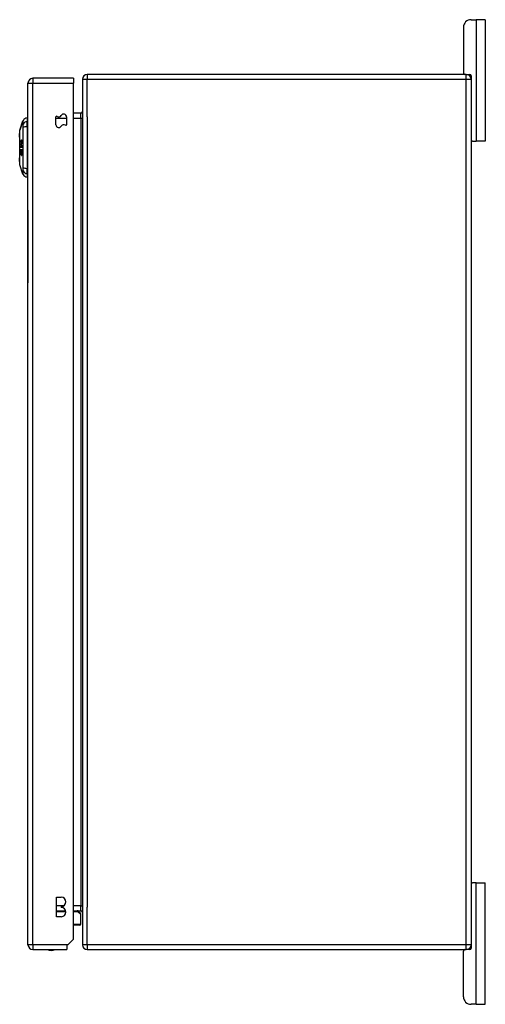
# Model space of a CAD drawing. Header units: inches. Extents: x 10 to 205, y 17 to 100.
# Tile 41 of 71: x 114 to 124, y 49 to 69. Entities that reach past the tile are written whole.
import ezdxf

# ---------------------------------------------------------------- set-up
doc = ezdxf.new("R2010")
doc.units = ezdxf.units.IN
doc.header["$MEASUREMENT"] = 0
doc.layers.add('Visible Edges(ANSI)', color=7, linetype='Continuous', lineweight=25)
doc.layers.add('Visible Tangent Edges(ANSI)', color=7, linetype='Continuous', lineweight=25)

msp = doc.modelspace()

# ---------------------------------------------------------------- linework, layer by layer
at = {"layer": 'Visible Edges(ANSI)'}
for p, q in [((123.603, 68.859), (123.603, 67.921)), ((123.759, 69.015), (123.866, 69.015)), ((124.053, 69.015), (123.866, 69.015)), ((124.053, 69.015), (124.053, 66.515)), ((123.662, 67.89), (115.86, 67.89)), ((123.662, 67.89), (123.73, 67.89)), ((123.761, 67.859), (123.761, 67.791)), ((114.641, 49.991), (114.641, 67.711)), ((115.575, 67.81), (114.74, 67.81)), ((115.575, 67.81), (115.575, 67.711)), ((115.575, 50.108), (115.575, 67.711)), ((115.761, 67.791), (115.761, 49.989)), ((123.761, 67.791), (123.761, 49.989)), ((115.73, 67.092), (115.575, 67.092)), ((114.471, 66.743), (114.538, 66.936)), ((114.625, 66.996), (114.625, 66.923)), ((114.625, 66.814), (114.625, 66.923)), ((115.216, 66.855), (115.216, 67.014)), ((115.434, 67.015), (115.434, 66.856)), ((114.625, 66.814), (114.625, 65.957)), ((114.494, 66.464), (114.513, 66.464)), ((114.494, 66.458), (114.501, 66.458)), ((114.501, 66.495), (114.512, 66.495)), ((114.504, 66.442), (114.501, 66.44)), ((114.506, 66.498), (114.514, 66.498)), ((114.509, 66.502), (114.516, 66.502)), ((114.512, 66.532), (114.517, 66.532)), ((114.513, 66.423), (114.52, 66.423)), ((123.792, 66.515), (123.761, 66.515)), ((123.792, 66.515), (123.866, 66.515)), ((124.053, 66.515), (123.866, 66.515)), ((114.5, 66.28), (114.501, 66.28)), ((114.5, 66.246), (114.505, 66.246)), ((114.501, 66.418), (114.507, 66.418)), ((114.501, 66.306), (114.507, 66.306)), ((114.502, 66.341), (114.502, 66.341)), ((114.506, 66.401), (114.508, 66.401)), ((114.508, 66.401), (114.506, 66.401)), ((114.507, 66.417), (114.509, 66.417)), ((114.509, 66.225), (114.513, 66.225)), ((114.51, 66.234), (114.517, 66.234)), ((114.511, 66.299), (114.519, 66.299)), ((114.511, 66.29), (114.513, 66.29)), ((114.511, 66.273), (114.517, 66.273)), ((114.513, 66.339), (114.519, 66.339)), ((114.514, 66.393), (114.52, 66.393)), ((114.538, 65.835), (114.471, 66.029)), ((114.625, 65.848), (114.625, 65.957)), ((114.625, 65.848), (114.625, 65.776)), ((114.635, 65.101), (114.635, 65.351)), ((114.641, 65.351), (114.635, 65.351)), ((114.635, 65.101), (114.635, 63.601)), ((114.635, 63.351), (114.635, 63.601)), ((114.635, 63.351), (114.641, 63.351)), ((123.761, 51.265), (123.792, 51.265)), ((123.866, 51.265), (123.792, 51.265)), ((123.866, 51.265), (124.053, 51.265)), ((124.053, 48.765), (124.053, 51.265)), ((115.23, 50.567), (115.23, 50.967)), ((115.23, 50.967), (115.325, 50.967)), ((115.23, 50.688), (115.416, 50.688)), ((115.325, 50.777), (115.325, 50.757)), ((115.575, 50.688), (115.73, 50.688)), ((115.683, 50.677), (115.719, 50.641)), ((115.325, 50.567), (115.23, 50.567)), ((115.731, 50.413), (115.731, 50.613)), ((115.711, 50.393), (115.575, 50.393)), ((115.575, 50.108), (115.458, 49.991)), ((114.74, 49.892), (115.441, 49.892)), ((115.458, 49.991), (115.441, 49.974)), ((115.441, 49.974), (115.441, 49.892)), ((115.86, 49.89), (123.662, 49.89)), ((123.603, 48.921), (123.603, 49.859)), ((123.73, 49.89), (123.662, 49.89)), ((123.761, 49.989), (123.761, 49.921)), ((123.866, 48.765), (123.759, 48.765)), ((123.866, 48.765), (124.053, 48.765))]:
    msp.add_line(p, q, dxfattribs=at)
at = {"layer": 'Visible Edges(ANSI)', "flags": 128}
for points in [[(114.47, 66.741), (114.47, 66.741), (114.47, 66.739), (114.47, 66.737), (114.47, 66.734), (114.47, 66.73), (114.47, 66.726), (114.47, 66.72), (114.47, 66.714), (114.47, 66.707), (114.47, 66.699), (114.47, 66.69), (114.47, 66.681), (114.47, 66.671), (114.47, 66.66), (114.47, 66.649), (114.47, 66.637), (114.47, 66.624), (114.47, 66.611), (114.47, 66.597), (114.47, 66.583), (114.47, 66.568), (114.47, 66.553), (114.47, 66.538), (114.47, 66.522), (114.47, 66.505), (114.47, 66.489), (114.47, 66.472), (114.47, 66.455), (114.47, 66.438), (114.47, 66.42), (114.47, 66.403), (114.47, 66.385), (114.47, 66.368), (114.47, 66.351), (114.47, 66.333), (114.47, 66.316), (114.47, 66.299), (114.47, 66.282), (114.47, 66.266), (114.47, 66.249), (114.47, 66.233), (114.47, 66.218), (114.47, 66.203), (114.47, 66.188), (114.47, 66.174), (114.47, 66.16), (114.47, 66.147), (114.47, 66.134), (114.47, 66.122), (114.47, 66.111), (114.47, 66.1), (114.47, 66.09), (114.47, 66.081), (114.47, 66.073), (114.47, 66.065), (114.47, 66.058), (114.47, 66.051), (114.47, 66.046), (114.47, 66.041), (114.47, 66.037), (114.47, 66.034), (114.47, 66.032), (114.47, 66.031), (114.47, 66.031)], [(114.493, 66.505), (114.493, 66.506), (114.493, 66.507), (114.493, 66.508), (114.493, 66.51), (114.493, 66.511), (114.493, 66.512), (114.493, 66.514), (114.493, 66.515), (114.494, 66.516), (114.494, 66.518), (114.494, 66.519), (114.494, 66.52), (114.495, 66.521), (114.495, 66.522), (114.495, 66.523), (114.496, 66.524), (114.496, 66.525), (114.496, 66.526), (114.497, 66.527), (114.497, 66.528), (114.497, 66.528), (114.498, 66.529), (114.498, 66.53), (114.499, 66.53)], [(114.496, 66.489), (114.496, 66.489), (114.496, 66.489), (114.496, 66.49), (114.495, 66.49), (114.495, 66.491), (114.495, 66.491), (114.495, 66.492), (114.495, 66.492), (114.494, 66.493), (114.494, 66.494), (114.494, 66.494), (114.494, 66.495), (114.494, 66.496), (114.494, 66.496), (114.494, 66.497), (114.493, 66.498), (114.493, 66.499), (114.493, 66.499), (114.493, 66.5), (114.493, 66.501), (114.493, 66.502), (114.493, 66.503), (114.493, 66.504), (114.493, 66.505)], [(114.494, 66.464), (114.495, 66.465), (114.496, 66.465), (114.497, 66.466), (114.498, 66.466), (114.499, 66.467), (114.5, 66.467), (114.501, 66.468), (114.502, 66.468), (114.504, 66.469), (114.505, 66.469), (114.506, 66.47), (114.507, 66.47), (114.508, 66.471), (114.509, 66.471), (114.51, 66.472), (114.511, 66.473), (114.512, 66.473), (114.513, 66.474), (114.514, 66.474), (114.515, 66.475), (114.516, 66.475), (114.517, 66.476), (114.519, 66.476), (114.52, 66.477)], [(114.494, 66.458), (114.494, 66.459), (114.494, 66.459), (114.494, 66.459), (114.494, 66.459), (114.494, 66.46), (114.494, 66.46), (114.494, 66.46), (114.494, 66.46), (114.494, 66.461), (114.494, 66.461), (114.494, 66.461), (114.494, 66.461), (114.494, 66.462), (114.494, 66.462), (114.494, 66.462), (114.494, 66.462), (114.494, 66.463), (114.494, 66.463), (114.494, 66.463), (114.494, 66.463), (114.494, 66.464), (114.494, 66.464), (114.494, 66.464), (114.494, 66.464)], [(114.501, 66.44), (114.501, 66.442), (114.5, 66.443), (114.5, 66.444), (114.5, 66.446), (114.499, 66.447), (114.499, 66.448), (114.499, 66.449), (114.498, 66.45), (114.498, 66.451), (114.498, 66.451), (114.497, 66.452), (114.497, 66.453), (114.497, 66.453), (114.497, 66.454), (114.496, 66.455), (114.496, 66.455), (114.496, 66.456), (114.496, 66.456), (114.495, 66.457), (114.495, 66.457), (114.495, 66.457), (114.495, 66.458), (114.494, 66.458), (114.494, 66.458)], [(114.494, 66.404), (114.494, 66.406), (114.495, 66.408), (114.495, 66.409), (114.495, 66.411), (114.495, 66.412), (114.495, 66.414), (114.495, 66.415), (114.496, 66.417), (114.496, 66.418), (114.496, 66.42), (114.497, 66.421), (114.497, 66.422), (114.497, 66.423), (114.498, 66.424), (114.498, 66.424), (114.498, 66.425), (114.499, 66.425), (114.499, 66.426), (114.5, 66.426), (114.5, 66.426), (114.5, 66.427), (114.501, 66.427), (114.501, 66.427), (114.501, 66.427)], [(114.497, 66.516), (114.496, 66.516), (114.496, 66.515), (114.496, 66.515), (114.496, 66.514), (114.496, 66.514), (114.496, 66.514), (114.496, 66.513), (114.496, 66.513), (114.496, 66.512), (114.496, 66.512), (114.496, 66.512), (114.496, 66.511), (114.496, 66.511), (114.496, 66.51), (114.496, 66.51), (114.496, 66.509), (114.495, 66.509), (114.495, 66.509), (114.495, 66.508), (114.495, 66.508), (114.495, 66.507), (114.495, 66.507), (114.495, 66.506), (114.495, 66.506)], [(114.495, 66.506), (114.495, 66.506), (114.495, 66.505), (114.496, 66.505), (114.496, 66.505), (114.496, 66.504), (114.496, 66.504), (114.496, 66.504), (114.496, 66.503), (114.496, 66.503), (114.496, 66.503), (114.496, 66.503), (114.496, 66.502), (114.496, 66.502), (114.496, 66.502), (114.496, 66.501), (114.496, 66.501), (114.496, 66.501), (114.496, 66.501), (114.496, 66.5), (114.496, 66.5), (114.496, 66.5), (114.496, 66.5), (114.496, 66.5), (114.496, 66.499)], [(114.496, 66.499), (114.497, 66.498), (114.498, 66.497), (114.498, 66.496), (114.499, 66.496), (114.5, 66.495), (114.5, 66.495), (114.501, 66.495), (114.501, 66.495), (114.501, 66.495), (114.502, 66.495), (114.502, 66.495), (114.502, 66.495), (114.503, 66.496), (114.503, 66.496), (114.503, 66.496), (114.503, 66.496), (114.504, 66.496), (114.504, 66.496), (114.504, 66.496), (114.505, 66.497), (114.505, 66.497), (114.505, 66.497), (114.505, 66.497), (114.506, 66.498)], [(114.507, 66.49), (114.507, 66.489), (114.506, 66.489), (114.506, 66.489), (114.505, 66.488), (114.505, 66.488), (114.504, 66.488), (114.504, 66.487), (114.503, 66.487), (114.503, 66.487), (114.502, 66.487), (114.502, 66.487), (114.501, 66.487), (114.501, 66.486), (114.501, 66.486), (114.5, 66.486), (114.5, 66.487), (114.499, 66.487), (114.499, 66.487), (114.498, 66.487), (114.498, 66.487), (114.498, 66.487), (114.497, 66.488), (114.497, 66.488), (114.496, 66.489)], [(114.499, 66.522), (114.499, 66.521), (114.499, 66.521), (114.499, 66.521), (114.499, 66.521), (114.498, 66.521), (114.498, 66.52), (114.498, 66.52), (114.498, 66.52), (114.498, 66.52), (114.498, 66.52), (114.498, 66.519), (114.498, 66.519), (114.498, 66.519), (114.497, 66.519), (114.497, 66.518), (114.497, 66.518), (114.497, 66.518), (114.497, 66.518), (114.497, 66.517), (114.497, 66.517), (114.497, 66.517), (114.497, 66.517), (114.497, 66.516), (114.497, 66.516)], [(114.499, 66.53), (114.499, 66.53), (114.499, 66.529), (114.499, 66.529), (114.499, 66.529), (114.499, 66.528), (114.499, 66.528), (114.499, 66.528), (114.499, 66.527), (114.499, 66.527), (114.499, 66.527), (114.499, 66.526), (114.499, 66.526), (114.499, 66.525), (114.499, 66.525), (114.499, 66.525), (114.499, 66.524), (114.499, 66.524), (114.499, 66.524), (114.499, 66.523), (114.499, 66.523), (114.499, 66.523), (114.499, 66.522), (114.499, 66.522), (114.499, 66.522)], [(114.52, 66.467), (114.519, 66.467), (114.518, 66.467), (114.517, 66.466), (114.516, 66.466), (114.516, 66.466), (114.515, 66.465), (114.514, 66.465), (114.513, 66.464), (114.512, 66.464), (114.511, 66.464), (114.511, 66.463), (114.51, 66.463), (114.509, 66.462), (114.508, 66.462), (114.507, 66.462), (114.506, 66.461), (114.506, 66.461), (114.505, 66.46), (114.504, 66.46), (114.503, 66.46), (114.502, 66.459), (114.501, 66.459), (114.5, 66.458), (114.5, 66.458)], [(114.5, 66.458), (114.5, 66.458), (114.5, 66.457), (114.5, 66.457), (114.5, 66.456), (114.5, 66.456), (114.501, 66.455), (114.501, 66.455), (114.501, 66.454), (114.501, 66.454), (114.501, 66.453), (114.501, 66.453), (114.501, 66.452), (114.502, 66.452), (114.502, 66.451), (114.502, 66.451), (114.502, 66.45), (114.502, 66.449), (114.503, 66.448), (114.503, 66.447), (114.503, 66.446), (114.503, 66.445), (114.503, 66.444), (114.504, 66.443), (114.504, 66.442)], [(114.501, 66.427), (114.501, 66.427), (114.502, 66.427), (114.502, 66.427), (114.502, 66.427), (114.502, 66.427), (114.503, 66.427), (114.503, 66.427), (114.503, 66.426), (114.503, 66.426), (114.504, 66.426), (114.504, 66.426), (114.504, 66.425), (114.504, 66.425), (114.505, 66.425), (114.505, 66.424), (114.505, 66.424), (114.505, 66.423), (114.505, 66.422), (114.506, 66.422), (114.506, 66.421), (114.506, 66.42), (114.506, 66.419), (114.506, 66.418), (114.507, 66.417)], [(114.502, 66.512), (114.502, 66.515), (114.502, 66.518), (114.502, 66.52), (114.502, 66.523), (114.503, 66.525), (114.503, 66.527), (114.503, 66.529), (114.504, 66.53), (114.504, 66.531), (114.504, 66.532), (114.505, 66.533), (114.505, 66.534), (114.505, 66.534), (114.506, 66.535), (114.506, 66.536), (114.506, 66.537), (114.507, 66.537), (114.507, 66.538), (114.507, 66.538), (114.508, 66.539), (114.508, 66.539), (114.508, 66.54), (114.509, 66.54), (114.509, 66.54)], [(114.506, 66.498), (114.505, 66.498), (114.505, 66.498), (114.505, 66.498), (114.505, 66.499), (114.505, 66.499), (114.504, 66.499), (114.504, 66.5), (114.504, 66.5), (114.504, 66.501), (114.504, 66.501), (114.503, 66.502), (114.503, 66.502), (114.503, 66.503), (114.503, 66.503), (114.503, 66.504), (114.502, 66.505), (114.502, 66.506), (114.502, 66.507), (114.502, 66.508), (114.502, 66.508), (114.502, 66.509), (114.502, 66.51), (114.502, 66.511), (114.502, 66.512)], [(114.51, 66.531), (114.509, 66.531), (114.509, 66.53), (114.508, 66.53), (114.508, 66.529), (114.507, 66.529), (114.507, 66.528), (114.507, 66.527), (114.506, 66.526), (114.506, 66.525), (114.506, 66.524), (114.505, 66.523), (114.505, 66.522), (114.505, 66.522), (114.505, 66.521), (114.505, 66.52), (114.505, 66.519), (114.505, 66.519), (114.505, 66.518), (114.505, 66.517), (114.504, 66.516), (114.504, 66.515), (114.504, 66.514), (114.504, 66.514), (114.504, 66.513)], [(114.504, 66.513), (114.505, 66.511), (114.505, 66.51), (114.505, 66.509), (114.505, 66.508), (114.505, 66.507), (114.506, 66.506), (114.506, 66.505), (114.506, 66.504), (114.506, 66.504), (114.507, 66.503), (114.507, 66.503), (114.507, 66.503), (114.507, 66.503), (114.508, 66.502), (114.508, 66.502), (114.508, 66.502), (114.508, 66.502), (114.509, 66.502), (114.509, 66.502), (114.509, 66.502), (114.51, 66.502), (114.51, 66.502), (114.51, 66.503), (114.51, 66.503)], [(114.518, 66.525), (114.518, 66.518), (114.518, 66.512), (114.517, 66.506), (114.516, 66.502), (114.515, 66.501), (114.515, 66.5), (114.515, 66.499), (114.514, 66.499), (114.514, 66.498), (114.513, 66.497), (114.513, 66.496), (114.513, 66.496), (114.512, 66.495), (114.512, 66.494), (114.511, 66.494), (114.511, 66.493), (114.51, 66.493), (114.51, 66.492), (114.509, 66.492), (114.509, 66.491), (114.509, 66.491), (114.508, 66.49), (114.508, 66.49), (114.507, 66.49)], [(114.507, 66.417), (114.507, 66.418), (114.507, 66.419), (114.507, 66.42), (114.507, 66.421), (114.507, 66.421), (114.507, 66.422), (114.507, 66.423), (114.507, 66.423), (114.508, 66.424), (114.508, 66.425), (114.508, 66.425), (114.508, 66.426), (114.508, 66.427), (114.508, 66.427), (114.509, 66.428), (114.509, 66.429), (114.509, 66.429), (114.51, 66.43), (114.51, 66.431), (114.511, 66.431), (114.511, 66.432), (114.512, 66.432), (114.512, 66.432), (114.513, 66.432)], [(114.513, 66.423), (114.513, 66.423), (114.512, 66.422), (114.512, 66.422), (114.512, 66.422), (114.512, 66.422), (114.511, 66.422), (114.511, 66.421), (114.511, 66.421), (114.51, 66.42), (114.51, 66.42), (114.51, 66.419), (114.51, 66.419), (114.51, 66.418), (114.509, 66.418), (114.509, 66.417), (114.509, 66.416), (114.509, 66.415), (114.508, 66.414), (114.508, 66.413), (114.508, 66.412), (114.508, 66.411), (114.508, 66.41), (114.508, 66.408), (114.508, 66.407)], [(114.509, 66.54), (114.51, 66.541), (114.51, 66.541), (114.511, 66.541), (114.511, 66.541), (114.512, 66.541), (114.512, 66.541), (114.513, 66.541), (114.513, 66.541), (114.514, 66.541), (114.514, 66.54), (114.515, 66.539), (114.516, 66.538), (114.516, 66.537), (114.517, 66.536), (114.517, 66.535), (114.517, 66.534), (114.517, 66.533), (114.518, 66.532), (114.518, 66.531), (114.518, 66.53), (114.518, 66.529), (114.518, 66.527), (114.518, 66.526), (114.518, 66.525)], [(114.516, 66.522), (114.516, 66.523), (114.516, 66.524), (114.516, 66.525), (114.516, 66.525), (114.515, 66.526), (114.515, 66.527), (114.515, 66.527), (114.515, 66.528), (114.515, 66.528), (114.515, 66.529), (114.515, 66.529), (114.514, 66.53), (114.514, 66.53), (114.514, 66.531), (114.514, 66.531), (114.514, 66.531), (114.513, 66.532), (114.513, 66.532), (114.512, 66.532), (114.512, 66.532), (114.511, 66.532), (114.511, 66.532), (114.51, 66.532), (114.51, 66.531)], [(114.51, 66.503), (114.511, 66.503), (114.511, 66.504), (114.512, 66.504), (114.512, 66.505), (114.512, 66.505), (114.513, 66.506), (114.513, 66.507), (114.513, 66.507), (114.514, 66.508), (114.514, 66.509), (114.514, 66.51), (114.515, 66.511), (114.515, 66.512), (114.515, 66.513), (114.515, 66.514), (114.515, 66.515), (114.516, 66.516), (114.516, 66.517), (114.516, 66.518), (114.516, 66.519), (114.516, 66.52), (114.516, 66.521), (114.516, 66.522), (114.516, 66.522)], [(114.513, 66.432), (114.514, 66.432), (114.514, 66.432), (114.515, 66.432), (114.516, 66.431), (114.516, 66.431), (114.517, 66.43), (114.518, 66.429), (114.518, 66.428), (114.519, 66.426), (114.519, 66.425), (114.519, 66.424), (114.52, 66.423), (114.52, 66.422), (114.52, 66.421), (114.52, 66.42), (114.52, 66.419), (114.521, 66.417), (114.521, 66.416), (114.521, 66.415), (114.521, 66.414), (114.521, 66.412), (114.521, 66.411), (114.521, 66.41), (114.521, 66.408)], [(114.519, 66.408), (114.519, 66.409), (114.519, 66.41), (114.518, 66.411), (114.518, 66.413), (114.518, 66.414), (114.518, 66.415), (114.518, 66.416), (114.518, 66.417), (114.517, 66.418), (114.517, 66.418), (114.517, 66.419), (114.517, 66.42), (114.516, 66.42), (114.516, 66.421), (114.516, 66.421), (114.516, 66.421), (114.515, 66.422), (114.515, 66.422), (114.515, 66.422), (114.514, 66.422), (114.514, 66.422), (114.514, 66.423), (114.513, 66.423), (114.513, 66.423)], [(114.52, 66.477), (114.52, 66.476), (114.52, 66.476), (114.52, 66.475), (114.52, 66.475), (114.52, 66.475), (114.52, 66.474), (114.52, 66.474), (114.52, 66.474), (114.52, 66.473), (114.52, 66.473), (114.52, 66.472), (114.52, 66.472), (114.52, 66.472), (114.52, 66.471), (114.52, 66.471), (114.52, 66.471), (114.52, 66.47), (114.52, 66.47), (114.52, 66.469), (114.52, 66.469), (114.52, 66.469), (114.52, 66.468), (114.52, 66.468), (114.52, 66.467)], [(114.493, 66.268), (114.493, 66.27), (114.493, 66.271), (114.493, 66.273), (114.493, 66.274), (114.493, 66.276), (114.493, 66.277), (114.493, 66.279), (114.494, 66.28), (114.494, 66.281), (114.494, 66.283), (114.495, 66.284), (114.495, 66.285), (114.495, 66.286), (114.496, 66.287), (114.497, 66.288), (114.497, 66.289), (114.498, 66.289), (114.498, 66.29), (114.499, 66.29), (114.499, 66.29), (114.5, 66.29), (114.5, 66.29), (114.501, 66.289), (114.501, 66.289)], [(114.499, 66.237), (114.498, 66.238), (114.497, 66.239), (114.496, 66.241), (114.496, 66.243), (114.495, 66.244), (114.495, 66.245), (114.494, 66.246), (114.494, 66.248), (114.494, 66.249), (114.494, 66.251), (114.493, 66.252), (114.493, 66.254), (114.493, 66.255), (114.493, 66.256), (114.493, 66.258), (114.493, 66.259), (114.493, 66.26), (114.493, 66.261), (114.493, 66.262), (114.493, 66.263), (114.493, 66.265), (114.493, 66.266), (114.493, 66.267), (114.493, 66.268)], [(114.502, 66.383), (114.501, 66.383), (114.5, 66.383), (114.5, 66.384), (114.499, 66.384), (114.499, 66.385), (114.498, 66.386), (114.498, 66.387), (114.497, 66.388), (114.497, 66.389), (114.496, 66.389), (114.496, 66.39), (114.496, 66.391), (114.496, 66.392), (114.496, 66.393), (114.495, 66.394), (114.495, 66.395), (114.495, 66.396), (114.495, 66.397), (114.495, 66.398), (114.495, 66.4), (114.495, 66.401), (114.495, 66.402), (114.494, 66.403), (114.494, 66.404)], [(114.494, 66.326), (114.494, 66.327), (114.494, 66.329), (114.494, 66.33), (114.494, 66.332), (114.494, 66.333), (114.494, 66.335), (114.494, 66.336), (114.495, 66.338), (114.495, 66.339), (114.495, 66.34), (114.495, 66.342), (114.496, 66.343), (114.496, 66.345), (114.497, 66.346), (114.497, 66.348), (114.498, 66.348), (114.498, 66.349), (114.499, 66.35), (114.499, 66.35), (114.5, 66.35), (114.5, 66.351), (114.501, 66.351), (114.502, 66.351), (114.502, 66.351)], [(114.501, 66.297), (114.499, 66.298), (114.497, 66.301), (114.496, 66.304), (114.496, 66.306), (114.495, 66.307), (114.495, 66.308), (114.495, 66.31), (114.495, 66.311), (114.495, 66.312), (114.494, 66.313), (114.494, 66.314), (114.494, 66.315), (114.494, 66.315), (114.494, 66.316), (114.494, 66.317), (114.494, 66.318), (114.494, 66.319), (114.494, 66.32), (114.494, 66.321), (114.494, 66.322), (114.494, 66.323), (114.494, 66.324), (114.494, 66.325), (114.494, 66.326)], [(114.496, 66.266), (114.496, 66.265), (114.496, 66.265), (114.495, 66.264), (114.495, 66.263), (114.495, 66.262), (114.496, 66.262), (114.496, 66.261), (114.496, 66.26), (114.496, 66.259), (114.496, 66.259), (114.496, 66.258), (114.496, 66.257), (114.496, 66.257), (114.496, 66.256), (114.496, 66.255), (114.496, 66.254), (114.496, 66.253), (114.496, 66.252), (114.497, 66.251), (114.497, 66.249), (114.497, 66.248), (114.498, 66.247), (114.498, 66.247), (114.499, 66.246)], [(114.501, 66.28), (114.5, 66.28), (114.5, 66.28), (114.5, 66.28), (114.499, 66.28), (114.499, 66.28), (114.498, 66.279), (114.498, 66.279), (114.498, 66.279), (114.497, 66.278), (114.497, 66.277), (114.497, 66.276), (114.497, 66.276), (114.496, 66.275), (114.496, 66.274), (114.496, 66.274), (114.496, 66.273), (114.496, 66.272), (114.496, 66.271), (114.496, 66.27), (114.496, 66.269), (114.496, 66.269), (114.496, 66.268), (114.496, 66.267), (114.496, 66.266)], [(114.501, 66.418), (114.501, 66.418), (114.501, 66.417), (114.5, 66.417), (114.5, 66.417), (114.5, 66.417), (114.5, 66.417), (114.499, 66.416), (114.499, 66.416), (114.499, 66.415), (114.499, 66.415), (114.498, 66.414), (114.498, 66.414), (114.498, 66.413), (114.498, 66.413), (114.498, 66.412), (114.498, 66.411), (114.497, 66.41), (114.497, 66.41), (114.497, 66.409), (114.497, 66.408), (114.497, 66.407), (114.497, 66.406), (114.497, 66.406), (114.497, 66.405)], [(114.497, 66.405), (114.497, 66.403), (114.497, 66.402), (114.497, 66.401), (114.497, 66.4), (114.498, 66.399), (114.498, 66.398), (114.498, 66.397), (114.498, 66.396), (114.499, 66.396), (114.499, 66.395), (114.499, 66.395), (114.499, 66.394), (114.499, 66.394), (114.5, 66.394), (114.5, 66.393), (114.5, 66.393), (114.5, 66.393), (114.5, 66.393), (114.501, 66.393), (114.501, 66.392), (114.501, 66.392), (114.501, 66.392), (114.502, 66.392), (114.502, 66.392)], [(114.502, 66.341), (114.502, 66.341), (114.501, 66.341), (114.5, 66.341), (114.5, 66.34), (114.499, 66.34), (114.499, 66.339), (114.498, 66.338), (114.498, 66.337), (114.498, 66.336), (114.498, 66.336), (114.498, 66.335), (114.498, 66.334), (114.497, 66.334), (114.497, 66.333), (114.497, 66.332), (114.497, 66.331), (114.497, 66.331), (114.497, 66.33), (114.497, 66.329), (114.497, 66.328), (114.497, 66.327), (114.497, 66.327), (114.497, 66.326), (114.497, 66.325)], [(114.497, 66.325), (114.497, 66.324), (114.497, 66.324), (114.497, 66.323), (114.497, 66.322), (114.497, 66.322), (114.497, 66.321), (114.497, 66.32), (114.497, 66.32), (114.497, 66.319), (114.497, 66.318), (114.497, 66.318), (114.497, 66.317), (114.497, 66.316), (114.497, 66.316), (114.497, 66.315), (114.497, 66.314), (114.497, 66.314), (114.497, 66.313), (114.498, 66.312), (114.498, 66.311), (114.499, 66.309), (114.499, 66.308), (114.5, 66.307), (114.5, 66.306)], [(114.499, 66.246), (114.499, 66.246), (114.499, 66.246), (114.499, 66.246), (114.499, 66.246), (114.499, 66.246), (114.499, 66.246), (114.5, 66.246), (114.5, 66.246), (114.5, 66.246), (114.5, 66.246), (114.5, 66.246), (114.5, 66.246), (114.5, 66.246), (114.5, 66.246), (114.5, 66.246), (114.5, 66.246), (114.5, 66.246), (114.501, 66.246), (114.501, 66.246), (114.501, 66.247), (114.501, 66.247), (114.501, 66.247), (114.501, 66.247), (114.501, 66.247)], [(114.504, 66.243), (114.504, 66.242), (114.504, 66.241), (114.504, 66.24), (114.503, 66.239), (114.503, 66.239), (114.503, 66.238), (114.503, 66.238), (114.502, 66.237), (114.502, 66.237), (114.502, 66.237), (114.502, 66.237), (114.501, 66.236), (114.501, 66.236), (114.501, 66.236), (114.501, 66.236), (114.501, 66.236), (114.5, 66.236), (114.5, 66.236), (114.5, 66.236), (114.5, 66.236), (114.5, 66.236), (114.499, 66.237), (114.499, 66.237), (114.499, 66.237)], [(114.5, 66.306), (114.501, 66.306), (114.501, 66.306), (114.501, 66.306), (114.501, 66.306), (114.501, 66.306), (114.501, 66.306), (114.501, 66.306), (114.501, 66.306), (114.501, 66.306), (114.502, 66.306), (114.502, 66.306), (114.502, 66.306), (114.502, 66.307), (114.502, 66.307), (114.502, 66.307), (114.502, 66.307), (114.502, 66.307), (114.502, 66.307), (114.502, 66.307), (114.502, 66.307), (114.503, 66.308), (114.503, 66.308), (114.503, 66.308), (114.503, 66.308)], [(114.506, 66.403), (114.505, 66.407), (114.505, 66.41), (114.505, 66.413), (114.504, 66.415), (114.504, 66.415), (114.504, 66.416), (114.504, 66.416), (114.504, 66.416), (114.503, 66.416), (114.503, 66.416), (114.503, 66.417), (114.503, 66.417), (114.503, 66.417), (114.503, 66.417), (114.503, 66.417), (114.502, 66.417), (114.502, 66.417), (114.502, 66.418), (114.502, 66.418), (114.502, 66.418), (114.502, 66.418), (114.501, 66.418), (114.501, 66.418), (114.501, 66.418)], [(114.506, 66.305), (114.506, 66.304), (114.506, 66.303), (114.506, 66.302), (114.505, 66.301), (114.505, 66.301), (114.505, 66.3), (114.505, 66.299), (114.504, 66.299), (114.504, 66.298), (114.504, 66.298), (114.503, 66.297), (114.503, 66.297), (114.503, 66.297), (114.503, 66.297), (114.503, 66.297), (114.502, 66.297), (114.502, 66.297), (114.502, 66.297), (114.502, 66.297), (114.502, 66.297), (114.501, 66.297), (114.501, 66.297), (114.501, 66.297), (114.501, 66.297)], [(114.501, 66.289), (114.501, 66.289), (114.501, 66.288), (114.501, 66.288), (114.501, 66.287), (114.501, 66.287), (114.501, 66.287), (114.501, 66.286), (114.501, 66.286), (114.501, 66.285), (114.501, 66.285), (114.501, 66.285), (114.501, 66.284), (114.501, 66.284), (114.501, 66.284), (114.501, 66.283), (114.501, 66.283), (114.501, 66.282), (114.501, 66.282), (114.501, 66.282), (114.501, 66.281), (114.501, 66.281), (114.501, 66.28), (114.501, 66.28), (114.501, 66.28)], [(114.501, 66.247), (114.501, 66.248), (114.501, 66.248), (114.502, 66.249), (114.502, 66.25), (114.502, 66.252), (114.502, 66.253), (114.502, 66.254), (114.503, 66.255), (114.503, 66.256), (114.503, 66.257), (114.503, 66.259), (114.503, 66.26), (114.503, 66.261), (114.503, 66.262), (114.504, 66.263), (114.504, 66.264), (114.504, 66.266), (114.504, 66.267), (114.504, 66.268), (114.504, 66.27), (114.505, 66.271), (114.505, 66.273), (114.505, 66.274), (114.505, 66.275)], [(114.502, 66.392), (114.502, 66.392), (114.502, 66.391), (114.502, 66.391), (114.502, 66.39), (114.502, 66.39), (114.502, 66.39), (114.502, 66.389), (114.502, 66.389), (114.502, 66.388), (114.502, 66.388), (114.502, 66.388), (114.502, 66.387), (114.502, 66.387), (114.502, 66.386), (114.502, 66.386), (114.502, 66.386), (114.502, 66.385), (114.502, 66.385), (114.502, 66.385), (114.502, 66.384), (114.502, 66.384), (114.502, 66.383), (114.502, 66.383), (114.502, 66.383)], [(114.502, 66.351), (114.502, 66.35), (114.502, 66.35), (114.502, 66.349), (114.502, 66.349), (114.502, 66.349), (114.502, 66.348), (114.502, 66.348), (114.502, 66.347), (114.502, 66.347), (114.502, 66.347), (114.502, 66.346), (114.502, 66.346), (114.502, 66.345), (114.502, 66.345), (114.502, 66.345), (114.502, 66.344), (114.502, 66.344), (114.502, 66.344), (114.502, 66.343), (114.502, 66.343), (114.502, 66.342), (114.502, 66.342), (114.502, 66.342), (114.502, 66.341)], [(114.503, 66.308), (114.503, 66.309), (114.503, 66.31), (114.503, 66.311), (114.504, 66.312), (114.504, 66.313), (114.504, 66.314), (114.504, 66.316), (114.504, 66.317), (114.504, 66.318), (114.505, 66.319), (114.505, 66.321), (114.505, 66.322), (114.505, 66.323), (114.505, 66.324), (114.505, 66.325), (114.505, 66.327), (114.505, 66.328), (114.506, 66.33), (114.506, 66.331), (114.506, 66.333), (114.506, 66.334), (114.506, 66.336), (114.507, 66.337), (114.507, 66.338)], [(114.508, 66.267), (114.508, 66.267), (114.508, 66.266), (114.508, 66.265), (114.508, 66.264), (114.507, 66.263), (114.507, 66.262), (114.507, 66.261), (114.507, 66.26), (114.507, 66.259), (114.507, 66.258), (114.507, 66.256), (114.506, 66.255), (114.506, 66.254), (114.506, 66.253), (114.506, 66.252), (114.506, 66.251), (114.506, 66.249), (114.505, 66.248), (114.505, 66.247), (114.505, 66.246), (114.505, 66.245), (114.505, 66.244), (114.505, 66.243), (114.504, 66.243)], [(114.505, 66.275), (114.506, 66.276), (114.506, 66.277), (114.506, 66.278), (114.507, 66.279), (114.507, 66.279), (114.507, 66.28), (114.507, 66.281), (114.508, 66.281), (114.508, 66.282), (114.508, 66.282), (114.509, 66.282), (114.509, 66.283), (114.509, 66.283), (114.51, 66.283), (114.51, 66.283), (114.51, 66.283), (114.51, 66.283), (114.511, 66.283), (114.511, 66.283), (114.511, 66.283), (114.511, 66.283), (114.512, 66.282), (114.512, 66.282), (114.512, 66.282)], [(114.506, 66.401), (114.506, 66.401), (114.506, 66.402), (114.506, 66.402), (114.506, 66.402), (114.506, 66.402), (114.506, 66.402), (114.506, 66.402), (114.506, 66.402), (114.506, 66.402), (114.506, 66.402), (114.506, 66.402), (114.506, 66.402), (114.506, 66.402), (114.506, 66.402), (114.506, 66.402), (114.506, 66.402), (114.506, 66.402), (114.506, 66.403), (114.506, 66.403), (114.506, 66.403), (114.506, 66.403), (114.506, 66.403), (114.506, 66.403), (114.506, 66.403)], [(114.51, 66.331), (114.51, 66.331), (114.509, 66.33), (114.509, 66.329), (114.509, 66.328), (114.509, 66.327), (114.509, 66.326), (114.509, 66.325), (114.509, 66.324), (114.509, 66.323), (114.508, 66.321), (114.508, 66.32), (114.508, 66.319), (114.508, 66.317), (114.508, 66.316), (114.508, 66.315), (114.508, 66.314), (114.507, 66.312), (114.507, 66.311), (114.507, 66.31), (114.507, 66.309), (114.507, 66.308), (114.507, 66.307), (114.506, 66.306), (114.506, 66.305)], [(114.507, 66.338), (114.507, 66.339), (114.507, 66.34), (114.508, 66.341), (114.508, 66.342), (114.508, 66.343), (114.508, 66.344), (114.509, 66.345), (114.509, 66.346), (114.51, 66.346), (114.51, 66.347), (114.51, 66.347), (114.51, 66.348), (114.511, 66.348), (114.511, 66.348), (114.511, 66.348), (114.511, 66.348), (114.512, 66.348), (114.512, 66.348), (114.512, 66.348), (114.513, 66.349), (114.513, 66.348), (114.513, 66.348), (114.513, 66.348), (114.514, 66.348)], [(114.508, 66.407), (114.508, 66.407), (114.508, 66.407), (114.508, 66.406), (114.508, 66.406), (114.508, 66.406), (114.508, 66.406), (114.508, 66.405), (114.508, 66.405), (114.508, 66.405), (114.508, 66.405), (114.508, 66.404), (114.508, 66.404), (114.508, 66.404), (114.508, 66.403), (114.508, 66.403), (114.508, 66.403), (114.508, 66.403), (114.508, 66.402), (114.508, 66.402), (114.508, 66.402), (114.508, 66.402), (114.508, 66.401), (114.508, 66.401), (114.508, 66.401)], [(114.512, 66.273), (114.512, 66.273), (114.511, 66.273), (114.511, 66.273), (114.511, 66.273), (114.511, 66.273), (114.51, 66.273), (114.51, 66.273), (114.51, 66.273), (114.51, 66.272), (114.51, 66.272), (114.51, 66.272), (114.509, 66.272), (114.509, 66.271), (114.509, 66.271), (114.509, 66.271), (114.509, 66.27), (114.509, 66.27), (114.509, 66.27), (114.509, 66.269), (114.508, 66.269), (114.508, 66.268), (114.508, 66.268), (114.508, 66.268), (114.508, 66.267)], [(114.509, 66.235), (114.509, 66.235), (114.509, 66.235), (114.51, 66.234), (114.51, 66.234), (114.51, 66.234), (114.51, 66.234), (114.511, 66.234), (114.511, 66.234), (114.511, 66.234), (114.511, 66.235), (114.512, 66.235), (114.512, 66.235), (114.512, 66.235), (114.512, 66.235), (114.512, 66.236), (114.513, 66.236), (114.513, 66.237), (114.514, 66.238), (114.514, 66.24), (114.514, 66.241), (114.515, 66.244), (114.515, 66.246), (114.515, 66.249), (114.515, 66.251)], [(114.518, 66.249), (114.518, 66.247), (114.518, 66.244), (114.518, 66.241), (114.518, 66.239), (114.517, 66.237), (114.517, 66.235), (114.517, 66.233), (114.516, 66.231), (114.516, 66.23), (114.515, 66.229), (114.515, 66.228), (114.514, 66.227), (114.514, 66.226), (114.513, 66.226), (114.513, 66.225), (114.512, 66.225), (114.512, 66.225), (114.512, 66.225), (114.511, 66.225), (114.511, 66.225), (114.51, 66.225), (114.51, 66.225), (114.509, 66.225), (114.509, 66.225)], [(114.509, 66.225), (114.509, 66.226), (114.509, 66.226), (114.509, 66.227), (114.509, 66.227), (114.509, 66.227), (114.509, 66.228), (114.509, 66.228), (114.509, 66.229), (114.509, 66.229), (114.509, 66.229), (114.509, 66.23), (114.509, 66.23), (114.509, 66.23), (114.509, 66.231), (114.509, 66.231), (114.509, 66.232), (114.509, 66.232), (114.509, 66.232), (114.509, 66.233), (114.509, 66.233), (114.509, 66.234), (114.509, 66.234), (114.509, 66.234), (114.509, 66.235)], [(114.514, 66.339), (114.513, 66.339), (114.513, 66.339), (114.513, 66.339), (114.513, 66.339), (114.512, 66.339), (114.512, 66.338), (114.512, 66.338), (114.512, 66.338), (114.511, 66.338), (114.511, 66.337), (114.511, 66.337), (114.511, 66.337), (114.511, 66.336), (114.511, 66.336), (114.511, 66.336), (114.51, 66.335), (114.51, 66.335), (114.51, 66.334), (114.51, 66.334), (114.51, 66.333), (114.51, 66.333), (114.51, 66.332), (114.51, 66.332), (114.51, 66.331)], [(114.521, 66.318), (114.52, 66.313), (114.52, 66.309), (114.52, 66.306), (114.52, 66.303), (114.519, 66.301), (114.519, 66.3), (114.519, 66.298), (114.518, 66.297), (114.518, 66.295), (114.517, 66.294), (114.517, 66.293), (114.516, 66.292), (114.516, 66.292), (114.515, 66.291), (114.515, 66.291), (114.515, 66.29), (114.514, 66.29), (114.514, 66.29), (114.513, 66.29), (114.513, 66.289), (114.513, 66.289), (114.512, 66.289), (114.512, 66.289), (114.511, 66.29)], [(114.511, 66.299), (114.512, 66.299), (114.512, 66.299), (114.512, 66.299), (114.513, 66.299), (114.513, 66.3), (114.514, 66.3), (114.514, 66.3), (114.515, 66.301), (114.515, 66.302), (114.515, 66.302), (114.516, 66.303), (114.516, 66.304), (114.516, 66.305), (114.516, 66.307), (114.517, 66.308), (114.517, 66.309), (114.517, 66.31), (114.517, 66.311), (114.517, 66.312), (114.517, 66.314), (114.517, 66.315), (114.517, 66.316), (114.517, 66.317), (114.518, 66.318)], [(114.511, 66.29), (114.511, 66.29), (114.511, 66.29), (114.511, 66.291), (114.511, 66.291), (114.511, 66.292), (114.511, 66.292), (114.511, 66.292), (114.511, 66.293), (114.511, 66.293), (114.511, 66.293), (114.511, 66.294), (114.511, 66.294), (114.511, 66.295), (114.511, 66.295), (114.511, 66.295), (114.511, 66.296), (114.511, 66.296), (114.511, 66.297), (114.511, 66.297), (114.511, 66.297), (114.511, 66.298), (114.511, 66.298), (114.511, 66.299), (114.511, 66.299)], [(114.512, 66.282), (114.513, 66.281), (114.514, 66.28), (114.515, 66.278), (114.516, 66.276), (114.516, 66.275), (114.516, 66.274), (114.517, 66.272), (114.517, 66.271), (114.517, 66.269), (114.518, 66.267), (114.518, 66.266), (114.518, 66.264), (114.518, 66.263), (114.518, 66.262), (114.518, 66.26), (114.518, 66.259), (114.518, 66.258), (114.518, 66.257), (114.518, 66.255), (114.518, 66.254), (114.518, 66.253), (114.518, 66.252), (114.518, 66.25), (114.518, 66.249)], [(114.515, 66.251), (114.515, 66.253), (114.515, 66.255), (114.515, 66.257), (114.515, 66.258), (114.515, 66.26), (114.515, 66.261), (114.515, 66.263), (114.515, 66.264), (114.515, 66.265), (114.515, 66.266), (114.515, 66.267), (114.514, 66.268), (114.514, 66.268), (114.514, 66.269), (114.514, 66.27), (114.513, 66.27), (114.513, 66.271), (114.513, 66.271), (114.513, 66.271), (114.513, 66.272), (114.513, 66.272), (114.512, 66.272), (114.512, 66.273), (114.512, 66.273)], [(114.521, 66.408), (114.521, 66.406), (114.521, 66.404), (114.521, 66.402), (114.521, 66.4), (114.521, 66.398), (114.52, 66.396), (114.52, 66.394), (114.52, 66.393), (114.519, 66.392), (114.519, 66.391), (114.519, 66.39), (114.519, 66.389), (114.518, 66.388), (114.518, 66.388), (114.518, 66.387), (114.517, 66.386), (114.517, 66.386), (114.516, 66.385), (114.516, 66.385), (114.516, 66.384), (114.515, 66.384), (114.515, 66.384), (114.515, 66.384), (114.514, 66.383)], [(114.514, 66.393), (114.514, 66.393), (114.514, 66.393), (114.515, 66.394), (114.515, 66.394), (114.515, 66.394), (114.516, 66.395), (114.516, 66.395), (114.517, 66.396), (114.517, 66.397), (114.517, 66.397), (114.517, 66.398), (114.518, 66.399), (114.518, 66.4), (114.518, 66.4), (114.518, 66.401), (114.518, 66.402), (114.518, 66.403), (114.518, 66.403), (114.518, 66.404), (114.519, 66.405), (114.519, 66.406), (114.519, 66.406), (114.519, 66.407), (114.519, 66.408)], [(114.514, 66.383), (114.514, 66.384), (114.514, 66.384), (114.514, 66.385), (114.514, 66.385), (114.514, 66.385), (114.514, 66.386), (114.514, 66.386), (114.514, 66.386), (114.514, 66.387), (114.514, 66.387), (114.514, 66.388), (114.514, 66.388), (114.514, 66.388), (114.514, 66.389), (114.514, 66.389), (114.514, 66.389), (114.514, 66.39), (114.514, 66.39), (114.514, 66.391), (114.514, 66.391), (114.514, 66.391), (114.514, 66.392), (114.514, 66.392), (114.514, 66.393)], [(114.514, 66.348), (114.514, 66.348), (114.514, 66.348), (114.515, 66.347), (114.515, 66.347), (114.516, 66.347), (114.516, 66.346), (114.516, 66.345), (114.517, 66.345), (114.517, 66.344), (114.517, 66.343), (114.518, 66.342), (114.518, 66.341), (114.518, 66.34), (114.519, 66.339), (114.519, 66.337), (114.519, 66.336), (114.52, 66.335), (114.52, 66.333), (114.52, 66.331), (114.52, 66.329), (114.52, 66.327), (114.521, 66.324), (114.521, 66.321), (114.521, 66.318)], [(114.518, 66.318), (114.518, 66.32), (114.518, 66.321), (114.518, 66.322), (114.517, 66.323), (114.517, 66.325), (114.517, 66.326), (114.517, 66.327), (114.517, 66.328), (114.517, 66.33), (114.517, 66.331), (114.517, 66.332), (114.517, 66.333), (114.516, 66.334), (114.516, 66.335), (114.516, 66.336), (114.515, 66.336), (114.515, 66.337), (114.515, 66.337), (114.515, 66.338), (114.515, 66.338), (114.514, 66.338), (114.514, 66.338), (114.514, 66.339), (114.514, 66.339)], [(115.683, 50.677), (115.682, 50.677), (115.682, 50.678), (115.681, 50.679), (115.68, 50.68), (115.679, 50.68), (115.678, 50.681), (115.677, 50.682), (115.676, 50.682), (115.675, 50.683), (115.674, 50.683), (115.673, 50.684), (115.672, 50.685), (115.671, 50.685), (115.67, 50.686), (115.668, 50.686), (115.667, 50.686), (115.666, 50.687), (115.665, 50.687), (115.663, 50.688), (115.662, 50.688), (115.66, 50.688), (115.659, 50.688), (115.657, 50.688), (115.655, 50.688)]]:
    msp.add_lwpolyline(points, dxfattribs=at)
at = {"layer": 'Visible Edges(ANSI)'}
for centre, radius, start, end in [((123.759, 68.859), 0.156, 90, 180), ((115.86, 67.791), 0.099, 90, 180), ((123.634, 67.921), 0.031, 180, 270), ((123.662, 67.791), 0.099, 0, 90), ((123.73, 67.859), 0.031, 0, 90), ((114.74, 67.711), 0.099, 90, 180), ((115.231, 67.014), 0.015, 53.7469, 180), ((115.275, 67.073), 0.0584, 233.7469, 330), ((115.376, 67.015), 0.0584, 0, 150), ((115.73, 67.123), 0.031, 270, 0), ((114.642, 66.879), 0.118, 97.9413, 150.1831), ((114.548, 66.933), 0.00984, 150.1831, 160.71), ((114.618, 66.917), 0.0394, 53.1301, 78.463), ((115.275, 66.855), 0.0584, 180, 330), ((115.376, 66.797), 0.0584, 53.7469, 150), ((115.419, 66.856), 0.015, 233.7469, 0), ((114.475, 66.741), 0.00492, 160.71, 179.8269), ((123.792, 66.546), 0.031, 180, 270), ((114.475, 66.031), 0.00492, 180.1731, 199.29), ((114.548, 65.839), 0.00984, 199.29, 209.8169), ((114.642, 65.893), 0.118, 209.8169, 262.0587), ((114.618, 65.854), 0.0394, 281.537, 306.8699), ((123.792, 51.234), 0.031, 90, 180), ((115.325, 50.872), 0.095, 270, 90), ((115.325, 50.662), 0.095, 270, 90), ((115.691, 50.613), 0.0394, 0, 45), ((115.73, 50.657), 0.031, 0, 90), ((115.711, 50.413), 0.0197, 270, 0), ((114.74, 49.991), 0.099, 180, 270), ((115.118, 50.06), 0.188, 243.6399, 296.3601), ((115.86, 49.989), 0.099, 180, 270), ((123.634, 49.859), 0.031, 90, 180), ((123.662, 49.989), 0.099, 270, 0), ((123.73, 49.921), 0.031, 270, 0), ((123.759, 48.921), 0.156, 180, 270)]:
    msp.add_arc(centre, radius, start, end, dxfattribs=at)
at = {"layer": 'Visible Tangent Edges(ANSI)'}
for p, q in [((123.866, 69.015), (123.866, 66.515)), ((115.86, 67.89), (115.86, 67.791)), ((123.662, 67.791), (123.662, 67.89)), ((114.641, 67.711), (114.74, 67.711)), ((114.74, 67.81), (114.74, 67.711)), ((114.74, 67.711), (115.575, 67.711)), ((114.74, 49.991), (114.74, 67.711)), ((115.761, 67.791), (115.86, 67.791)), ((115.86, 67.791), (123.662, 67.791)), ((115.86, 67.016), (115.86, 67.791)), ((123.662, 67.791), (123.761, 67.791)), ((123.662, 49.989), (123.662, 67.791)), ((115.73, 66.993), (115.73, 67.092)), ((114.538, 66.936), (114.471, 66.743)), ((114.538, 66.866), (114.538, 66.866)), ((115.216, 66.993), (115.434, 66.993)), ((115.575, 66.993), (115.73, 66.993)), ((115.73, 66.993), (115.761, 66.993)), ((115.73, 66.993), (115.73, 50.787)), ((115.86, 67.016), (115.86, 50.764)), ((114.538, 66.795), (114.538, 66.794)), ((114.493, 66.505), (114.496, 66.505)), ((114.496, 66.489), (114.506, 66.489)), ((114.501, 66.427), (114.502, 66.427)), ((114.502, 66.512), (114.504, 66.512)), ((114.509, 66.54), (114.514, 66.54)), ((114.51, 66.503), (114.516, 66.503)), ((114.513, 66.432), (114.514, 66.432)), ((114.516, 66.522), (114.518, 66.522)), ((114.493, 66.268), (114.496, 66.268)), ((114.494, 66.404), (114.497, 66.404)), ((114.494, 66.326), (114.497, 66.326)), ((114.499, 66.237), (114.502, 66.237)), ((114.501, 66.297), (114.502, 66.297)), ((114.501, 66.247), (114.505, 66.247)), ((114.503, 66.308), (114.507, 66.308)), ((114.505, 66.275), (114.516, 66.275)), ((114.506, 66.403), (114.508, 66.403)), ((114.507, 66.338), (114.512, 66.338)), ((114.512, 66.273), (114.517, 66.273)), ((114.514, 66.339), (114.519, 66.339)), ((114.515, 66.251), (114.518, 66.251)), ((114.518, 66.318), (114.521, 66.318)), ((114.519, 66.408), (114.521, 66.408)), ((114.538, 65.977), (114.538, 65.977)), ((114.538, 65.905), (114.538, 65.905)), ((114.635, 65.101), (114.641, 65.101)), ((114.641, 63.601), (114.635, 63.601)), ((123.866, 48.765), (123.866, 51.265)), ((115.369, 50.787), (115.23, 50.787)), ((115.42, 50.669), (115.23, 50.669)), ((115.73, 50.787), (115.575, 50.787)), ((115.67, 50.669), (115.575, 50.669)), ((115.731, 50.613), (115.67, 50.669)), ((115.73, 50.787), (115.761, 50.787)), ((115.73, 50.688), (115.73, 50.787)), ((115.86, 49.989), (115.86, 50.764)), ((115.575, 50.413), (115.731, 50.413)), ((114.74, 49.991), (114.641, 49.991)), ((114.74, 49.991), (114.74, 49.892)), ((115.458, 49.991), (114.74, 49.991)), ((115.86, 49.989), (115.761, 49.989)), ((115.86, 49.989), (115.86, 49.89)), ((123.662, 49.989), (115.86, 49.989)), ((123.662, 49.89), (123.662, 49.989)), ((123.761, 49.989), (123.662, 49.989))]:
    msp.add_line(p, q, dxfattribs=at)
at = {"layer": 'Visible Tangent Edges(ANSI)', "flags": 128}
for points in [[(114.538, 66.936), (114.538, 66.936), (114.538, 66.936), (114.538, 66.935), (114.538, 66.934), (114.538, 66.933), (114.538, 66.932), (114.538, 66.93), (114.538, 66.928), (114.538, 66.926), (114.538, 66.924), (114.538, 66.921), (114.538, 66.919), (114.538, 66.916), (114.538, 66.912), (114.538, 66.909), (114.538, 66.905), (114.538, 66.901), (114.538, 66.897), (114.538, 66.892), (114.538, 66.888), (114.538, 66.883), (114.538, 66.877), (114.538, 66.872), (114.538, 66.866)], [(114.538, 66.866), (114.538, 66.865), (114.538, 66.863), (114.538, 66.861), (114.538, 66.859), (114.538, 66.857), (114.538, 66.855), (114.538, 66.852), (114.538, 66.85), (114.538, 66.847), (114.538, 66.844), (114.538, 66.842), (114.538, 66.839), (114.538, 66.835), (114.538, 66.832), (114.538, 66.829), (114.538, 66.825), (114.538, 66.822), (114.538, 66.818), (114.538, 66.814), (114.538, 66.811), (114.538, 66.807), (114.538, 66.803), (114.538, 66.799), (114.538, 66.795)], [(114.539, 66.869), (114.539, 66.874), (114.539, 66.88), (114.539, 66.885), (114.539, 66.89), (114.539, 66.894), (114.539, 66.899), (114.539, 66.903), (114.539, 66.907), (114.539, 66.911), (114.539, 66.914), (114.539, 66.917), (114.539, 66.92), (114.539, 66.923), (114.539, 66.926), (114.539, 66.928), (114.539, 66.93), (114.539, 66.932), (114.539, 66.933), (114.539, 66.935), (114.539, 66.936), (114.539, 66.937), (114.539, 66.937), (114.539, 66.938), (114.539, 66.938)], [(114.539, 66.795), (114.539, 66.8), (114.539, 66.804), (114.539, 66.808), (114.539, 66.812), (114.539, 66.816), (114.539, 66.819), (114.539, 66.823), (114.539, 66.827), (114.539, 66.83), (114.539, 66.834), (114.539, 66.837), (114.539, 66.84), (114.539, 66.844), (114.539, 66.846), (114.539, 66.849), (114.539, 66.852), (114.539, 66.855), (114.539, 66.857), (114.539, 66.859), (114.539, 66.862), (114.539, 66.864), (114.539, 66.865), (114.539, 66.867), (114.539, 66.869)], [(114.47, 66.659), (114.47, 66.666), (114.47, 66.672), (114.471, 66.678), (114.471, 66.684), (114.471, 66.69), (114.471, 66.695), (114.471, 66.7), (114.471, 66.705), (114.471, 66.709), (114.471, 66.713), (114.471, 66.717), (114.471, 66.721), (114.471, 66.724), (114.471, 66.728), (114.471, 66.73), (114.471, 66.733), (114.471, 66.735), (114.471, 66.737), (114.471, 66.739), (114.471, 66.74), (114.471, 66.741), (114.471, 66.742), (114.471, 66.742), (114.471, 66.743)], [(114.47, 66.615), (114.47, 66.617), (114.47, 66.619), (114.47, 66.621), (114.47, 66.623), (114.47, 66.625), (114.47, 66.626), (114.47, 66.628), (114.47, 66.63), (114.47, 66.632), (114.47, 66.634), (114.47, 66.636), (114.47, 66.638), (114.47, 66.64), (114.47, 66.642), (114.47, 66.643), (114.47, 66.645), (114.47, 66.647), (114.47, 66.649), (114.47, 66.651), (114.47, 66.652), (114.47, 66.654), (114.47, 66.656), (114.47, 66.658), (114.47, 66.659)], [(114.538, 66.794), (114.538, 66.761), (114.538, 66.728), (114.538, 66.695), (114.538, 66.661), (114.538, 66.627), (114.538, 66.593), (114.538, 66.559), (114.538, 66.525), (114.538, 66.49), (114.538, 66.456), (114.538, 66.421), (114.538, 66.387), (114.538, 66.352), (114.538, 66.317), (114.538, 66.283), (114.538, 66.248), (114.538, 66.213), (114.538, 66.179), (114.538, 66.145), (114.538, 66.111), (114.538, 66.077), (114.538, 66.043), (114.538, 66.01), (114.538, 65.977)], [(114.539, 65.976), (114.539, 66.009), (114.539, 66.042), (114.539, 66.076), (114.539, 66.11), (114.539, 66.144), (114.539, 66.178), (114.539, 66.213), (114.539, 66.248), (114.539, 66.282), (114.539, 66.317), (114.539, 66.352), (114.539, 66.387), (114.539, 66.421), (114.539, 66.456), (114.539, 66.491), (114.539, 66.525), (114.539, 66.56), (114.539, 66.594), (114.539, 66.628), (114.539, 66.662), (114.539, 66.696), (114.539, 66.729), (114.539, 66.762), (114.539, 66.795)], [(114.47, 66.157), (114.47, 66.173), (114.471, 66.19), (114.471, 66.208), (114.471, 66.226), (114.471, 66.245), (114.471, 66.264), (114.471, 66.284), (114.471, 66.304), (114.471, 66.324), (114.471, 66.344), (114.471, 66.365), (114.471, 66.386), (114.471, 66.406), (114.471, 66.427), (114.471, 66.448), (114.471, 66.468), (114.471, 66.488), (114.471, 66.508), (114.471, 66.527), (114.471, 66.546), (114.471, 66.564), (114.471, 66.582), (114.47, 66.598), (114.47, 66.615)], [(114.47, 66.112), (114.47, 66.114), (114.47, 66.116), (114.47, 66.117), (114.47, 66.119), (114.47, 66.121), (114.47, 66.123), (114.47, 66.124), (114.47, 66.126), (114.47, 66.128), (114.47, 66.13), (114.47, 66.132), (114.47, 66.134), (114.47, 66.135), (114.47, 66.137), (114.47, 66.139), (114.47, 66.141), (114.47, 66.143), (114.47, 66.145), (114.47, 66.147), (114.47, 66.149), (114.47, 66.151), (114.47, 66.153), (114.47, 66.155), (114.47, 66.157)], [(114.471, 66.029), (114.471, 66.029), (114.471, 66.03), (114.471, 66.03), (114.471, 66.031), (114.471, 66.033), (114.471, 66.034), (114.471, 66.036), (114.471, 66.039), (114.471, 66.041), (114.471, 66.044), (114.471, 66.047), (114.471, 66.051), (114.471, 66.054), (114.471, 66.058), (114.471, 66.062), (114.471, 66.067), (114.471, 66.072), (114.471, 66.077), (114.471, 66.082), (114.471, 66.088), (114.471, 66.093), (114.47, 66.1), (114.47, 66.106), (114.47, 66.112)], [(114.538, 65.977), (114.538, 65.973), (114.538, 65.969), (114.538, 65.965), (114.538, 65.961), (114.538, 65.957), (114.538, 65.953), (114.538, 65.95), (114.538, 65.946), (114.538, 65.943), (114.538, 65.939), (114.538, 65.936), (114.538, 65.933), (114.538, 65.93), (114.538, 65.927), (114.538, 65.924), (114.538, 65.922), (114.538, 65.919), (114.538, 65.917), (114.538, 65.914), (114.538, 65.912), (114.538, 65.91), (114.538, 65.908), (114.538, 65.907), (114.538, 65.905)], [(114.538, 65.905), (114.538, 65.899), (114.538, 65.894), (114.538, 65.889), (114.538, 65.884), (114.538, 65.879), (114.538, 65.875), (114.538, 65.871), (114.538, 65.867), (114.538, 65.863), (114.538, 65.859), (114.538, 65.856), (114.538, 65.853), (114.538, 65.85), (114.538, 65.848), (114.538, 65.845), (114.538, 65.843), (114.538, 65.841), (114.538, 65.84), (114.538, 65.838), (114.538, 65.837), (114.538, 65.837), (114.538, 65.836), (114.538, 65.836), (114.538, 65.835)], [(114.539, 65.903), (114.539, 65.904), (114.539, 65.906), (114.539, 65.908), (114.539, 65.91), (114.539, 65.912), (114.539, 65.914), (114.539, 65.917), (114.539, 65.919), (114.539, 65.922), (114.539, 65.925), (114.539, 65.928), (114.539, 65.931), (114.539, 65.934), (114.539, 65.938), (114.539, 65.941), (114.539, 65.945), (114.539, 65.948), (114.539, 65.952), (114.539, 65.956), (114.539, 65.96), (114.539, 65.964), (114.539, 65.968), (114.539, 65.972), (114.539, 65.976)], [(114.539, 65.834), (114.539, 65.834), (114.539, 65.834), (114.539, 65.835), (114.539, 65.836), (114.539, 65.837), (114.539, 65.838), (114.539, 65.84), (114.539, 65.842), (114.539, 65.844), (114.539, 65.846), (114.539, 65.848), (114.539, 65.851), (114.539, 65.854), (114.539, 65.857), (114.539, 65.861), (114.539, 65.865), (114.539, 65.869), (114.539, 65.873), (114.539, 65.877), (114.539, 65.882), (114.539, 65.887), (114.539, 65.892), (114.539, 65.897), (114.539, 65.903)], [(115.67, 50.669), (115.67, 50.669), (115.671, 50.669), (115.671, 50.669), (115.671, 50.669), (115.671, 50.669), (115.671, 50.669), (115.671, 50.669), (115.671, 50.669), (115.671, 50.669), (115.672, 50.669), (115.672, 50.669), (115.672, 50.67), (115.672, 50.67), (115.672, 50.67), (115.672, 50.67), (115.672, 50.67), (115.672, 50.67), (115.672, 50.67), (115.673, 50.67), (115.673, 50.67), (115.673, 50.67), (115.673, 50.67), (115.673, 50.67), (115.673, 50.671)], [(115.673, 50.671), (115.674, 50.671), (115.675, 50.672), (115.676, 50.673), (115.676, 50.673), (115.677, 50.674), (115.678, 50.674), (115.678, 50.674), (115.679, 50.675), (115.679, 50.675), (115.68, 50.675), (115.68, 50.676), (115.681, 50.676), (115.681, 50.676), (115.681, 50.676), (115.682, 50.676), (115.682, 50.677), (115.682, 50.677), (115.682, 50.677), (115.683, 50.677), (115.683, 50.677), (115.683, 50.677), (115.683, 50.677), (115.683, 50.677), (115.683, 50.677)]]:
    msp.add_lwpolyline(points, dxfattribs=at)
at = {"layer": 'Visible Tangent Edges(ANSI)'}
msp.add_arc((114.475, 66.741), 0.00492, 160.71, 179.8269, dxfattribs=at)
for centre, major_axis, ratio, start_param, end_param in [((114.548, 66.864), (-0.00984, -0.00008), 0.945463, 5.751833, 6.01554), ((114.642, 66.813), (-0.118, 0), 0.943995, 4.850991, 5.75935), ((114.548, 66.794), (-0.00984, 0.00003), 0.32572, 5.760249, 6.023956), ((114.642, 66.776), (-0.118, 0), 0.32996, 4.850991, 5.75935), ((114.548, 65.978), (-0.00984, -0.00003), 0.32572, 0.259229, 0.522936), ((114.548, 65.908), (-0.00984, 0.00008), 0.945463, 0.267645, 0.531352), ((114.642, 65.996), (-0.118, 0), 0.32996, 0.523835, 1.432195), ((114.642, 65.959), (-0.118, 0), 0.943995, 0.523835, 1.432195), ((115.653, 50.669), (0, 0.0197), 0.880908, 4.712389, 6.283185), ((115.655, 50.669), (0, 0.0197), 0.905633, 4.811348, 6.283185)]:
    msp.add_ellipse(centre, major_axis=major_axis, ratio=ratio, start_param=start_param, end_param=end_param, dxfattribs=at)

doc.saveas('drawing.dxf')
